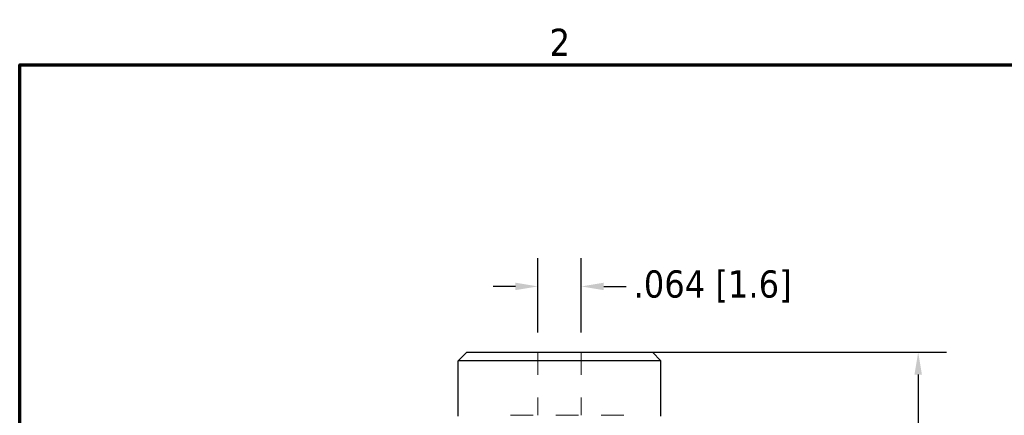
# Model space of a CAD drawing. Header units: inches. Extents: x 0.2 to 10.9, y 0.3 to 8.6.
# Tile 17 of 22: x 0.4 to 4.7, y 6.8 to 8.5. Entities that reach past the tile are written whole.
import ezdxf

# ---------------------------------------------------------------- set-up
doc = ezdxf.new("R2010")
doc.units = ezdxf.units.IN
doc.header["$MEASUREMENT"] = 0
doc.linetypes.add('DASHED', pattern=[0.2067, 0.1654, -0.0413])
doc.layers.add('Border (ANSI)', color=7, linetype='Continuous', lineweight=70)
doc.layers.add('Geometry', color=255, linetype='Continuous', lineweight=25)
doc.layers.add('Dimensions', color=250, linetype='Continuous')
doc.layers.add('Hidden', color=7, linetype='DASHED', lineweight=18, true_color=0x383838)
doc.styles.add('Note Text (ANSI)', font='tahoma.ttf')
doc.dimstyles.new('Default (ANSI)', dxfattribs={"dimtxt": 0.12, "dimasz": 0.098425, "dimexe": 0.125, "dimexo": 0.125, "dimgap": 0.031496, "dimtad": 0, "dimtih": 1, "dimtoh": 1, "dimrnd": 1e-08, "dimzin": 4, "dimdsep": 46, "dimtxsty": 'Note Text (ANSI)', "dimcen": 0.09, "dimdle": 0.393701, "dimclrd": 256, "dimclre": 256, "dimclrt": 256, "dimadec": 0, "dimazin": 1, "dimtfac": 1, "dimtofl": 0, "dimtmove": 0, "dimatfit": 3, "dimfxl": 1, "dimtolj": 1, "dimtzin": 4, "dimlwd": -1, "dimlwe": -1, "dimarcsym": 0})

# ---------------------------------------------------------------- blocks, each defined once
blk = doc.blocks.new('new block')
at = {"layer": 'Border (ANSI)', "flags": 128}
blk.add_lwpolyline([(0, 0), (0, 7.74), (10.24, 7.74), (10.24, 0), (0, 0)], dxfattribs=at)
at = {"layer": 'Border (ANSI)', "insert": (2.3336, 7.78), "char_height": 0.12, "attachment_point": 7, "style": 'Note Text (ANSI)'}
blk.add_mtext('2', dxfattribs=at)
blk = doc.blocks.new('*D16')
at = {"layer": 'Defpoints', "color": 0, "transparency": 16777216}
for p in [(2.7871, 7.0633), (2.7936, 3.7777), (4.3666, 3.7777)]:
    blk.add_point(p, dxfattribs=at)
at = {"layer": 'Dimensions', "transparency": 16777216}
for p, q in [((2.9121, 7.0633), (4.4916, 7.0633)), ((4.3666, 6.9649), (4.3666, 5.5305)), ((4.3666, 3.8761), (4.3666, 5.3105)), ((2.9186, 3.7777), (4.4916, 3.7777))]:
    blk.add_line(p, q, dxfattribs=at)
for points in [[(4.3502, 6.9649), (4.383, 6.9649), (4.3666, 7.0633)], [(4.3502, 3.8761), (4.383, 3.8761), (4.3666, 3.7777)]]:
    blk.add_solid(points, dxfattribs=at)
at = {"layer": 'Dimensions', "transparency": 16777216, "insert": (4.3666, 5.4205), "char_height": 0.12, "attachment_point": 5, "style": 'Note Text (ANSI)'}
blk.add_mtext('\\A1;1.1 [27.8]', dxfattribs=at)
blk = doc.blocks.new('*D17')
at = {"layer": 'Defpoints', "color": 0, "transparency": 16777216}
for p in [(2.8831, 7.3531), (2.6911, 7.0258), (2.8831, 7.0258)]:
    blk.add_point(p, dxfattribs=at)
at = {"layer": 'Dimensions', "transparency": 16777216}
for p, q in [((2.6911, 7.1508), (2.6911, 7.4781)), ((2.8831, 7.1508), (2.8831, 7.4781)), ((2.5927, 7.3531), (2.4943, 7.3531)), ((2.9815, 7.3531), (3.08, 7.3531))]:
    blk.add_line(p, q, dxfattribs=at)
for points in [[(2.5927, 7.3695), (2.5927, 7.3367), (2.6911, 7.3531)], [(2.9815, 7.3695), (2.9815, 7.3367), (2.8831, 7.3531)]]:
    blk.add_solid(points, dxfattribs=at)
at = {"layer": 'Dimensions', "transparency": 16777216, "insert": (3.4613, 7.3531), "char_height": 0.12, "attachment_point": 5, "style": 'Note Text (ANSI)'}
blk.add_mtext('\\A1;.064 [1.6]', dxfattribs=at)

msp = doc.modelspace()

# ---------------------------------------------------------------- linework, layer by layer
at = {"layer": 'Geometry'}
for p, q in [((2.3784, 7.0633), (2.3409, 7.0258)), ((3.2334, 7.0258), (2.3409, 7.0258)), ((2.3409, 6.7808), (2.3409, 7.0258)), ((2.3784, 7.0633), (3.1959, 7.0633)), ((3.1959, 7.0633), (3.2334, 7.0258)), ((3.2334, 6.7808), (3.2334, 7.0258))]:
    msp.add_line(p, q, dxfattribs=at)
at = {"layer": 'Hidden', "ltscale": 0.176473}
for p, q in [((2.6911, 7.0633), (2.6911, 6.7852)), ((2.8831, 7.0633), (2.8831, 6.7852))]:
    msp.add_line(p, q, dxfattribs=at)
at = {"layer": 'Hidden', "ltscale": 0.565367}
msp.add_line((3.0706, 6.7852), (2.5036, 6.7852), dxfattribs=at)

# ---------------------------------------------------------------- block references
at = {"layer": 'Dimensions'}
msp.add_blockref('new block', (0.4096, 0.5887), dxfattribs=at)

# ---------------------------------------------------------------- dimensions: what is measured, and where the dimension line sits
dim = msp.add_linear_dim(base=(2.8831, 7.3531), p1=(2.6911, 7.0258), p2=(2.8831, 7.0258), dimstyle='Default (ANSI)', override={"dimdec": 3, "dimlfac": 0.333333}, dxfattribs=at)
dim.commit()
dim.dimension.update_dxf_attribs({"geometry": '*D17', "text_midpoint": (3.4613, 7.3531)})
dim = msp.add_linear_dim(base=(4.3666, 3.7777), p1=(2.7871, 7.0633), p2=(2.7936, 3.7777), angle=90, dimstyle='Default (ANSI)', override={"dimdec": 1, "dimlfac": 0.333333}, dxfattribs=at)
dim.commit()
dim.dimension.update_dxf_attribs({"geometry": '*D16', "text_midpoint": (4.3666, 5.4205)})

doc.saveas('drawing.dxf')
